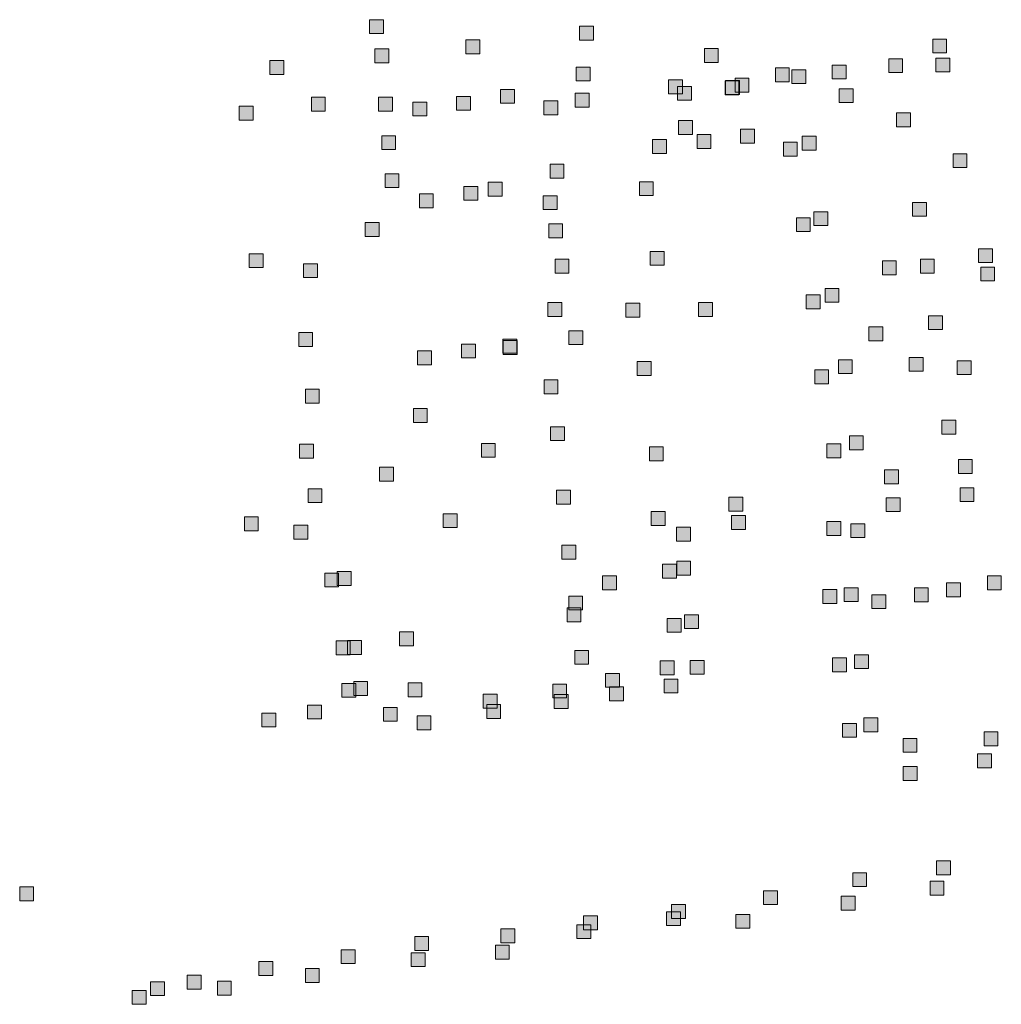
# Model space of a CAD drawing. Extents: x 97504 to 106860, y 464309 to 471560.
# Tile 27 of 53: x 102921 to 103204, y 468648 to 468932. Entities that reach past the tile are written whole.
import ezdxf

# ---------------------------------------------------------------- set-up
doc = ezdxf.new("R2010")
doc.units = 0
doc.layers.add('140 KOLKEN', color=44, linetype='Continuous', lineweight=20, true_color=0xc04000)

msp = doc.modelspace()

# ---------------------------------------------------------------- hatches: boundary and pattern name
at = {"layer": '140 KOLKEN', "true_color": 0xc04000}
for points in [[(103021.72, 468927.79), (103021.72, 468931.79), (103025.72, 468931.79), (103025.72, 468927.79)], [(103082.2, 468925.89), (103082.2, 468929.89), (103086.2, 468929.89), (103086.2, 468925.89)], [(103049.48, 468922), (103049.48, 468926), (103053.48, 468926), (103053.48, 468922)], [(103183.91, 468922.21), (103183.91, 468926.21), (103187.91, 468926.21), (103187.91, 468922.21)], [(103023.29, 468919.39), (103023.29, 468923.39), (103027.29, 468923.39), (103027.29, 468919.39)], [(103118.16, 468919.49), (103118.16, 468923.49), (103122.16, 468923.49), (103122.16, 468919.49)], [(102993.04, 468916.01), (102993.04, 468920.01), (102997.04, 468920.01), (102997.04, 468916.01)], [(103154.96, 468914.73), (103154.96, 468918.73), (103158.96, 468918.73), (103158.96, 468914.73)], [(103171.25, 468916.56), (103171.25, 468920.56), (103175.25, 468920.56), (103175.25, 468916.56)], [(103184.85, 468916.74), (103184.85, 468920.74), (103188.85, 468920.74), (103188.85, 468916.74)], [(103081.23, 468914.17), (103081.23, 468918.17), (103085.23, 468918.17), (103085.23, 468914.17)], [(103138.62, 468913.9), (103138.62, 468917.9), (103142.62, 468917.9), (103142.62, 468913.9)], [(103143.33, 468913.4), (103143.33, 468917.4), (103147.33, 468917.4), (103147.33, 468913.4)], [(103107.85, 468910.44), (103107.85, 468914.44), (103111.85, 468914.44), (103111.85, 468910.44)], [(103124.1, 468910.17), (103124.1, 468914.17), (103128.1, 468914.17), (103128.1, 468910.17)], [(103124.29, 468910.27), (103124.29, 468914.27), (103128.29, 468914.27), (103128.29, 468910.27)], [(103126.99, 468910.95), (103126.99, 468914.95), (103130.99, 468914.95), (103130.99, 468910.95)], [(103059.45, 468907.72), (103059.45, 468911.72), (103063.45, 468911.72), (103063.45, 468907.72)], [(103080.98, 468906.65), (103080.98, 468910.65), (103084.98, 468910.65), (103084.98, 468906.65)], [(103110.46, 468908.59), (103110.46, 468912.59), (103114.46, 468912.59), (103114.46, 468908.59)], [(103157.01, 468907.92), (103157.01, 468911.92), (103161.01, 468911.92), (103161.01, 468907.92)], [(103005.01, 468905.47), (103005.01, 468909.47), (103009.01, 468909.47), (103009.01, 468905.47)], [(103024.35, 468905.49), (103024.35, 468909.49), (103028.35, 468909.49), (103028.35, 468905.49)], [(103034.2, 468904.09), (103034.2, 468908.09), (103038.2, 468908.09), (103038.2, 468904.09)], [(103046.82, 468905.72), (103046.82, 468909.72), (103050.82, 468909.72), (103050.82, 468905.72)], [(103071.95, 468904.39), (103071.95, 468908.39), (103075.95, 468908.39), (103075.95, 468904.39)], [(102984.21, 468902.9), (102984.21, 468906.9), (102988.21, 468906.9), (102988.21, 468902.9)], [(103173.48, 468900.96), (103173.48, 468904.96), (103177.48, 468904.96), (103177.48, 468900.96)], [(103110.73, 468898.74), (103110.73, 468902.74), (103114.73, 468902.74), (103114.73, 468898.74)], [(103116.04, 468894.73), (103116.04, 468898.73), (103120.04, 468898.73), (103120.04, 468894.73)], [(103128.55, 468896.29), (103128.55, 468900.29), (103132.55, 468900.29), (103132.55, 468896.29)], [(103025.24, 468894.38), (103025.24, 468898.38), (103029.24, 468898.38), (103029.24, 468894.38)], [(103103.23, 468893.3), (103103.23, 468897.3), (103107.23, 468897.3), (103107.23, 468893.3)], [(103140.92, 468892.51), (103140.92, 468896.51), (103144.92, 468896.51), (103144.92, 468892.51)], [(103146.34, 468894.23), (103146.34, 468898.23), (103150.34, 468898.23), (103150.34, 468894.23)], [(103189.76, 468889.2), (103189.76, 468893.2), (103193.76, 468893.2), (103193.76, 468889.2)], [(103073.72, 468886.19), (103073.72, 468890.19), (103077.72, 468890.19), (103077.72, 468886.19)], [(103026.22, 468883.44), (103026.22, 468887.44), (103030.22, 468887.44), (103030.22, 468883.44)], [(103055.94, 468881.02), (103055.94, 468885.02), (103059.94, 468885.02), (103059.94, 468881.02)], [(103099.45, 468881.15), (103099.45, 468885.15), (103103.45, 468885.15), (103103.45, 468881.15)], [(103036.1, 468877.66), (103036.1, 468881.66), (103040.1, 468881.66), (103040.1, 468877.66)], [(103048.92, 468879.79), (103048.92, 468883.79), (103052.92, 468883.79), (103052.92, 468879.79)], [(103071.73, 468877.11), (103071.73, 468881.11), (103075.73, 468881.11), (103075.73, 468877.11)], [(103178.13, 468875.21), (103178.13, 468879.21), (103182.13, 468879.21), (103182.13, 468875.21)], [(103149.67, 468872.5), (103149.67, 468876.5), (103153.67, 468876.5), (103153.67, 468872.5)], [(103020.53, 468869.41), (103020.53, 468873.41), (103024.53, 468873.41), (103024.53, 468869.41)], [(103144.66, 468870.77), (103144.66, 468874.77), (103148.66, 468874.77), (103148.66, 468870.77)], [(103073.34, 468869.01), (103073.34, 468873.01), (103077.34, 468873.01), (103077.34, 468869.01)], [(103102.54, 468861.09), (103102.54, 468865.09), (103106.54, 468865.09), (103106.54, 468861.09)], [(103197.13, 468861.87), (103197.13, 468865.87), (103201.13, 468865.87), (103201.13, 468861.87)], [(102987.13, 468860.43), (102987.13, 468864.43), (102991.13, 468864.43), (102991.13, 468860.43)], [(103075.17, 468858.84), (103075.17, 468862.84), (103079.17, 468862.84), (103079.17, 468858.84)], [(103169.41, 468858.39), (103169.41, 468862.39), (103173.41, 468862.39), (103173.41, 468858.39)], [(103180.36, 468858.83), (103180.36, 468862.83), (103184.36, 468862.83), (103184.36, 468858.83)], [(103002.74, 468857.53), (103002.74, 468861.53), (103006.74, 468861.53), (103006.74, 468857.53)], [(103197.74, 468856.57), (103197.74, 468860.57), (103201.74, 468860.57), (103201.74, 468856.57)], [(103152.92, 468850.44), (103152.92, 468854.44), (103156.92, 468854.44), (103156.92, 468850.44)], [(103147.5, 468848.6), (103147.5, 468852.6), (103151.5, 468852.6), (103151.5, 468848.6)], [(103073.12, 468846.36), (103073.12, 468850.36), (103077.12, 468850.36), (103077.12, 468846.36)], [(103095.54, 468846.19), (103095.54, 468850.19), (103099.54, 468850.19), (103099.54, 468846.19)], [(103116.5, 468846.36), (103116.5, 468850.36), (103120.5, 468850.36), (103120.5, 468846.36)], [(103182.72, 468842.56), (103182.72, 468846.56), (103186.72, 468846.56), (103186.72, 468842.56)], [(103079.13, 468838.24), (103079.13, 468842.24), (103083.13, 468842.24), (103083.13, 468838.24)], [(103165.5, 468839.37), (103165.5, 468843.37), (103169.5, 468843.37), (103169.5, 468839.37)], [(103001.35, 468837.73), (103001.35, 468841.73), (103005.35, 468841.73), (103005.35, 468837.73)], [(103060.17, 468835.79), (103060.17, 468839.79), (103064.17, 468839.79), (103064.17, 468835.79)], [(103060.25, 468835.44), (103060.25, 468839.44), (103064.25, 468839.44), (103064.25, 468835.44)], [(103035.56, 468832.47), (103035.56, 468836.47), (103039.56, 468836.47), (103039.56, 468832.47)], [(103048.26, 468834.43), (103048.26, 468838.43), (103052.26, 468838.43), (103052.26, 468834.43)], [(103156.74, 468829.92), (103156.74, 468833.92), (103160.74, 468833.92), (103160.74, 468829.92)], [(103177.16, 468830.59), (103177.16, 468834.59), (103181.16, 468834.59), (103181.16, 468830.59)], [(103190.96, 468829.63), (103190.96, 468833.63), (103194.96, 468833.63), (103194.96, 468829.63)], [(103098.8, 468829.35), (103098.8, 468833.35), (103102.8, 468833.35), (103102.8, 468829.35)], [(103149.94, 468826.99), (103149.94, 468830.99), (103153.94, 468830.99), (103153.94, 468826.99)], [(103072.01, 468824.11), (103072.01, 468828.11), (103076.01, 468828.11), (103076.01, 468824.11)], [(103003.27, 468821.42), (103003.27, 468825.42), (103007.27, 468825.42), (103007.27, 468821.42)], [(103034.38, 468815.87), (103034.38, 468819.87), (103038.38, 468819.87), (103038.38, 468815.87)], [(103186.52, 468812.52), (103186.52, 468816.52), (103190.52, 468816.52), (103190.52, 468812.52)], [(103073.9, 468810.61), (103073.9, 468814.61), (103077.9, 468814.61), (103077.9, 468810.61)], [(103159.93, 468807.97), (103159.93, 468811.97), (103163.93, 468811.97), (103163.93, 468807.97)], [(103001.61, 468805.59), (103001.61, 468809.59), (103005.61, 468809.59), (103005.61, 468805.59)], [(103053.96, 468805.83), (103053.96, 468809.83), (103057.96, 468809.83), (103057.96, 468805.83)], [(103102.33, 468804.84), (103102.33, 468808.84), (103106.33, 468808.84), (103106.33, 468804.84)], [(103153.41, 468805.7), (103153.41, 468809.7), (103157.41, 468809.7), (103157.41, 468805.7)], [(103191.31, 468801.19), (103191.31, 468805.19), (103195.31, 468805.19), (103195.31, 468801.19)], [(103024.65, 468798.99), (103024.65, 468802.99), (103028.65, 468802.99), (103028.65, 468798.99)], [(103170.01, 468798.18), (103170.01, 468802.18), (103174.01, 468802.18), (103174.01, 468798.18)], [(103004.04, 468792.76), (103004.04, 468796.76), (103008.04, 468796.76), (103008.04, 468792.76)], [(103191.77, 468793.06), (103191.77, 468797.06), (103195.77, 468797.06), (103195.77, 468793.06)], [(103075.61, 468792.31), (103075.61, 468796.31), (103079.61, 468796.31), (103079.61, 468792.31)], [(103125.22, 468790.31), (103125.22, 468794.31), (103129.22, 468794.31), (103129.22, 468790.31)], [(103170.55, 468790.17), (103170.55, 468794.17), (103174.55, 468794.17), (103174.55, 468790.17)], [(102985.7, 468784.65), (102985.7, 468788.65), (102989.7, 468788.65), (102989.7, 468784.65)], [(103042.97, 468785.56), (103042.97, 468789.56), (103046.97, 468789.56), (103046.97, 468785.56)], [(103102.83, 468786.2), (103102.83, 468790.2), (103106.83, 468790.2), (103106.83, 468786.2)], [(103125.99, 468785.07), (103125.99, 468789.07), (103129.99, 468789.07), (103129.99, 468785.07)], [(102999.97, 468782.27), (102999.97, 468786.27), (103003.97, 468786.27), (103003.97, 468782.27)], [(103110.16, 468781.67), (103110.16, 468785.67), (103114.16, 468785.67), (103114.16, 468781.67)], [(103153.45, 468783.34), (103153.45, 468787.34), (103157.45, 468787.34), (103157.45, 468783.34)], [(103160.35, 468782.71), (103160.35, 468786.71), (103164.35, 468786.71), (103164.35, 468782.71)], [(103077.16, 468776.52), (103077.16, 468780.52), (103081.16, 468780.52), (103081.16, 468776.52)], [(103106.09, 468771.03), (103106.09, 468775.03), (103110.09, 468775.03), (103110.09, 468771.03)], [(103110.2, 468771.88), (103110.2, 468775.88), (103114.2, 468775.88), (103114.2, 468771.88)], [(103008.85, 468768.49), (103008.85, 468772.49), (103012.85, 468772.49), (103012.85, 468768.49)], [(103012.47, 468768.9), (103012.47, 468772.9), (103016.47, 468772.9), (103016.47, 468768.9)], [(103088.87, 468767.68), (103088.87, 468771.68), (103092.87, 468771.68), (103092.87, 468767.68)], [(103199.66, 468767.7), (103199.66, 468771.7), (103203.66, 468771.7), (103203.66, 468767.7)], [(103158.45, 468764.26), (103158.45, 468768.26), (103162.45, 468768.26), (103162.45, 468764.26)], [(103178.63, 468764.2), (103178.63, 468768.2), (103182.63, 468768.2), (103182.63, 468764.2)], [(103187.92, 468765.67), (103187.92, 468769.67), (103191.92, 468769.67), (103191.92, 468765.67)], [(103079.11, 468761.87), (103079.11, 468765.87), (103083.11, 468765.87), (103083.11, 468761.87)], [(103152.29, 468763.76), (103152.29, 468767.76), (103156.29, 468767.76), (103156.29, 468763.76)], [(103166.41, 468762.25), (103166.41, 468766.25), (103170.41, 468766.25), (103170.41, 468762.25)], [(103078.62, 468758.45), (103078.62, 468762.45), (103082.62, 468762.45), (103082.62, 468758.45)], [(103112.43, 468756.5), (103112.43, 468760.5), (103116.43, 468760.5), (103116.43, 468756.5)], [(103107.49, 468755.44), (103107.49, 468759.44), (103111.49, 468759.44), (103111.49, 468755.44)], [(103030.38, 468751.55), (103030.38, 468755.55), (103034.38, 468755.55), (103034.38, 468751.55)], [(103012.13, 468748.99), (103012.13, 468752.99), (103016.13, 468752.99), (103016.13, 468748.99)], [(103015.41, 468749.06), (103015.41, 468753.06), (103019.41, 468753.06), (103019.41, 468749.06)], [(103080.82, 468746.24), (103080.82, 468750.24), (103084.82, 468750.24), (103084.82, 468746.24)], [(103161.39, 468744.98), (103161.39, 468748.98), (103165.39, 468748.98), (103165.39, 468744.98)], [(103105.45, 468743.22), (103105.45, 468747.22), (103109.45, 468747.22), (103109.45, 468743.22)], [(103114.07, 468743.36), (103114.07, 468747.36), (103118.07, 468747.36), (103118.07, 468743.36)], [(103155.09, 468744.04), (103155.09, 468748.04), (103159.09, 468748.04), (103159.09, 468744.04)], [(103089.69, 468739.61), (103089.69, 468743.61), (103093.69, 468743.61), (103093.69, 468739.61)], [(103013.78, 468736.73), (103013.78, 468740.73), (103017.78, 468740.73), (103017.78, 468736.73)], [(103017.2, 468737.25), (103017.2, 468741.25), (103021.2, 468741.25), (103021.2, 468737.25)], [(103032.85, 468736.88), (103032.85, 468740.88), (103036.85, 468740.88), (103036.85, 468736.88)], [(103074.48, 468736.54), (103074.48, 468740.54), (103078.48, 468740.54), (103078.48, 468736.54)], [(103106.56, 468737.98), (103106.56, 468741.98), (103110.56, 468741.98), (103110.56, 468737.98)], [(103054.49, 468733.63), (103054.49, 468737.63), (103058.49, 468737.63), (103058.49, 468733.63)], [(103074.93, 468733.53), (103074.93, 468737.53), (103078.93, 468737.53), (103078.93, 468733.53)], [(103090.88, 468735.7), (103090.88, 468739.7), (103094.88, 468739.7), (103094.88, 468735.7)], [(103003.93, 468730.49), (103003.93, 468734.49), (103007.93, 468734.49), (103007.93, 468730.49)], [(103055.48, 468730.62), (103055.48, 468734.62), (103059.48, 468734.62), (103059.48, 468730.62)], [(102990.72, 468728.18), (102990.72, 468732.18), (102994.72, 468732.18), (102994.72, 468728.18)], [(103025.74, 468729.82), (103025.74, 468733.82), (103029.74, 468733.82), (103029.74, 468729.82)], [(103035.42, 468727.38), (103035.42, 468731.38), (103039.42, 468731.38), (103039.42, 468727.38)], [(103157.97, 468725.21), (103157.97, 468729.21), (103161.97, 468729.21), (103161.97, 468725.21)], [(103164.07, 468726.81), (103164.07, 468730.81), (103168.07, 468730.81), (103168.07, 468726.81)], [(103198.69, 468722.78), (103198.69, 468726.78), (103202.69, 468726.78), (103202.69, 468722.78)], [(103175.36, 468720.91), (103175.36, 468724.91), (103179.36, 468724.91), (103179.36, 468720.91)], [(103196.85, 468716.45), (103196.85, 468720.45), (103200.85, 468720.45), (103200.85, 468716.45)], [(103175.41, 468712.78), (103175.41, 468716.78), (103179.41, 468716.78), (103179.41, 468712.78)], [(103185.04, 468685.65), (103185.04, 468689.65), (103189.04, 468689.65), (103189.04, 468685.65)], [(103160.87, 468682.22), (103160.87, 468686.22), (103164.87, 468686.22), (103164.87, 468682.22)], [(103183.13, 468679.77), (103183.13, 468683.77), (103187.13, 468683.77), (103187.13, 468679.77)], [(102921.01, 468678.17), (102921.01, 468682.17), (102925.01, 468682.17), (102925.01, 468678.17)], [(103135.18, 468677.04), (103135.18, 468681.04), (103139.18, 468681.04), (103139.18, 468677.04)], [(103157.59, 468675.47), (103157.59, 468679.47), (103161.59, 468679.47), (103161.59, 468675.47)], [(103107.29, 468670.99), (103107.29, 468674.99), (103111.29, 468674.99), (103111.29, 468670.99)], [(103108.68, 468673.09), (103108.68, 468677.09), (103112.68, 468677.09), (103112.68, 468673.09)], [(103083.35, 468669.79), (103083.35, 468673.79), (103087.35, 468673.79), (103087.35, 468669.79)], [(103127.25, 468670.23), (103127.25, 468674.23), (103131.25, 468674.23), (103131.25, 468670.23)], [(103059.59, 468666.04), (103059.59, 468670.04), (103063.59, 468670.04), (103063.59, 468666.04)], [(103081.48, 468667.26), (103081.48, 468671.26), (103085.48, 468671.26), (103085.48, 468667.26)], [(103034.75, 468663.85), (103034.75, 468667.85), (103038.75, 468667.85), (103038.75, 468663.85)], [(103013.59, 468660.07), (103013.59, 468664.07), (103017.59, 468664.07), (103017.59, 468660.07)], [(103057.97, 468661.38), (103057.97, 468665.38), (103061.97, 468665.38), (103061.97, 468661.38)], [(102989.9, 468656.64), (102989.9, 468660.64), (102993.9, 468660.64), (102993.9, 468656.64)], [(103033.75, 468659.19), (103033.75, 468663.19), (103037.75, 468663.19), (103037.75, 468659.19)], [(103003.28, 468654.61), (103003.28, 468658.61), (103007.28, 468658.61), (103007.28, 468654.61)], [(102958.66, 468650.85), (102958.66, 468654.85), (102962.66, 468654.85), (102962.66, 468650.85)], [(102969.28, 468652.74), (102969.28, 468656.74), (102973.28, 468656.74), (102973.28, 468652.74)], [(102977.94, 468650.98), (102977.94, 468654.98), (102981.94, 468654.98), (102981.94, 468650.98)], [(102953.44, 468648.35), (102953.44, 468652.35), (102957.44, 468652.35), (102957.44, 468648.35)]]:
    msp.add_hatch(color=44, dxfattribs=at).paths.add_polyline_path(points)

# ---------------------------------------------------------------- linework, layer by layer
at = {"layer": '140 KOLKEN', "color": 11, "true_color": 0xff8080}
for points in [[(103021.72, 468927.79), (103021.72, 468931.79), (103025.72, 468931.79), (103025.72, 468927.79)], [(103082.2, 468925.89), (103082.2, 468929.89), (103086.2, 468929.89), (103086.2, 468925.89)], [(103049.48, 468922), (103049.48, 468926), (103053.48, 468926), (103053.48, 468922)], [(103183.91, 468922.21), (103183.91, 468926.21), (103187.91, 468926.21), (103187.91, 468922.21)], [(103023.29, 468919.39), (103023.29, 468923.39), (103027.29, 468923.39), (103027.29, 468919.39)], [(103118.16, 468919.49), (103118.16, 468923.49), (103122.16, 468923.49), (103122.16, 468919.49)], [(102993.04, 468916.01), (102993.04, 468920.01), (102997.04, 468920.01), (102997.04, 468916.01)], [(103154.96, 468914.73), (103154.96, 468918.73), (103158.96, 468918.73), (103158.96, 468914.73)], [(103171.25, 468916.56), (103171.25, 468920.56), (103175.25, 468920.56), (103175.25, 468916.56)], [(103184.85, 468916.74), (103184.85, 468920.74), (103188.85, 468920.74), (103188.85, 468916.74)], [(103081.23, 468914.17), (103081.23, 468918.17), (103085.23, 468918.17), (103085.23, 468914.17)], [(103138.62, 468913.9), (103138.62, 468917.9), (103142.62, 468917.9), (103142.62, 468913.9)], [(103143.33, 468913.4), (103143.33, 468917.4), (103147.33, 468917.4), (103147.33, 468913.4)], [(103107.85, 468910.44), (103107.85, 468914.44), (103111.85, 468914.44), (103111.85, 468910.44)], [(103124.1, 468910.17), (103124.1, 468914.17), (103128.1, 468914.17), (103128.1, 468910.17)], [(103124.29, 468910.27), (103124.29, 468914.27), (103128.29, 468914.27), (103128.29, 468910.27)], [(103126.99, 468910.95), (103126.99, 468914.95), (103130.99, 468914.95), (103130.99, 468910.95)], [(103059.45, 468907.72), (103059.45, 468911.72), (103063.45, 468911.72), (103063.45, 468907.72)], [(103080.98, 468906.65), (103080.98, 468910.65), (103084.98, 468910.65), (103084.98, 468906.65)], [(103110.46, 468908.59), (103110.46, 468912.59), (103114.46, 468912.59), (103114.46, 468908.59)], [(103157.01, 468907.92), (103157.01, 468911.92), (103161.01, 468911.92), (103161.01, 468907.92)], [(103005.01, 468905.47), (103005.01, 468909.47), (103009.01, 468909.47), (103009.01, 468905.47)], [(103024.35, 468905.49), (103024.35, 468909.49), (103028.35, 468909.49), (103028.35, 468905.49)], [(103034.2, 468904.09), (103034.2, 468908.09), (103038.2, 468908.09), (103038.2, 468904.09)], [(103046.82, 468905.72), (103046.82, 468909.72), (103050.82, 468909.72), (103050.82, 468905.72)], [(103071.95, 468904.39), (103071.95, 468908.39), (103075.95, 468908.39), (103075.95, 468904.39)], [(102984.21, 468902.9), (102984.21, 468906.9), (102988.21, 468906.9), (102988.21, 468902.9)], [(103173.48, 468900.96), (103173.48, 468904.96), (103177.48, 468904.96), (103177.48, 468900.96)], [(103110.73, 468898.74), (103110.73, 468902.74), (103114.73, 468902.74), (103114.73, 468898.74)], [(103116.04, 468894.73), (103116.04, 468898.73), (103120.04, 468898.73), (103120.04, 468894.73)], [(103128.55, 468896.29), (103128.55, 468900.29), (103132.55, 468900.29), (103132.55, 468896.29)], [(103025.24, 468894.38), (103025.24, 468898.38), (103029.24, 468898.38), (103029.24, 468894.38)], [(103103.23, 468893.3), (103103.23, 468897.3), (103107.23, 468897.3), (103107.23, 468893.3)], [(103140.92, 468892.51), (103140.92, 468896.51), (103144.92, 468896.51), (103144.92, 468892.51)], [(103146.34, 468894.23), (103146.34, 468898.23), (103150.34, 468898.23), (103150.34, 468894.23)], [(103189.76, 468889.2), (103189.76, 468893.2), (103193.76, 468893.2), (103193.76, 468889.2)], [(103073.72, 468886.19), (103073.72, 468890.19), (103077.72, 468890.19), (103077.72, 468886.19)], [(103026.22, 468883.44), (103026.22, 468887.44), (103030.22, 468887.44), (103030.22, 468883.44)], [(103055.94, 468881.02), (103055.94, 468885.02), (103059.94, 468885.02), (103059.94, 468881.02)], [(103099.45, 468881.15), (103099.45, 468885.15), (103103.45, 468885.15), (103103.45, 468881.15)], [(103036.1, 468877.66), (103036.1, 468881.66), (103040.1, 468881.66), (103040.1, 468877.66)], [(103048.92, 468879.79), (103048.92, 468883.79), (103052.92, 468883.79), (103052.92, 468879.79)], [(103071.73, 468877.11), (103071.73, 468881.11), (103075.73, 468881.11), (103075.73, 468877.11)], [(103178.13, 468875.21), (103178.13, 468879.21), (103182.13, 468879.21), (103182.13, 468875.21)], [(103149.67, 468872.5), (103149.67, 468876.5), (103153.67, 468876.5), (103153.67, 468872.5)], [(103020.53, 468869.41), (103020.53, 468873.41), (103024.53, 468873.41), (103024.53, 468869.41)], [(103144.66, 468870.77), (103144.66, 468874.77), (103148.66, 468874.77), (103148.66, 468870.77)], [(103073.34, 468869.01), (103073.34, 468873.01), (103077.34, 468873.01), (103077.34, 468869.01)], [(103102.54, 468861.09), (103102.54, 468865.09), (103106.54, 468865.09), (103106.54, 468861.09)], [(103197.13, 468861.87), (103197.13, 468865.87), (103201.13, 468865.87), (103201.13, 468861.87)], [(102987.13, 468860.43), (102987.13, 468864.43), (102991.13, 468864.43), (102991.13, 468860.43)], [(103075.17, 468858.84), (103075.17, 468862.84), (103079.17, 468862.84), (103079.17, 468858.84)], [(103169.41, 468858.39), (103169.41, 468862.39), (103173.41, 468862.39), (103173.41, 468858.39)], [(103180.36, 468858.83), (103180.36, 468862.83), (103184.36, 468862.83), (103184.36, 468858.83)], [(103002.74, 468857.53), (103002.74, 468861.53), (103006.74, 468861.53), (103006.74, 468857.53)], [(103197.74, 468856.57), (103197.74, 468860.57), (103201.74, 468860.57), (103201.74, 468856.57)], [(103152.92, 468850.44), (103152.92, 468854.44), (103156.92, 468854.44), (103156.92, 468850.44)], [(103147.5, 468848.6), (103147.5, 468852.6), (103151.5, 468852.6), (103151.5, 468848.6)], [(103073.12, 468846.36), (103073.12, 468850.36), (103077.12, 468850.36), (103077.12, 468846.36)], [(103095.54, 468846.19), (103095.54, 468850.19), (103099.54, 468850.19), (103099.54, 468846.19)], [(103116.5, 468846.36), (103116.5, 468850.36), (103120.5, 468850.36), (103120.5, 468846.36)], [(103182.72, 468842.56), (103182.72, 468846.56), (103186.72, 468846.56), (103186.72, 468842.56)], [(103079.13, 468838.24), (103079.13, 468842.24), (103083.13, 468842.24), (103083.13, 468838.24)], [(103165.5, 468839.37), (103165.5, 468843.37), (103169.5, 468843.37), (103169.5, 468839.37)], [(103001.35, 468837.73), (103001.35, 468841.73), (103005.35, 468841.73), (103005.35, 468837.73)], [(103060.17, 468835.79), (103060.17, 468839.79), (103064.17, 468839.79), (103064.17, 468835.79)], [(103060.25, 468835.44), (103060.25, 468839.44), (103064.25, 468839.44), (103064.25, 468835.44)], [(103035.56, 468832.47), (103035.56, 468836.47), (103039.56, 468836.47), (103039.56, 468832.47)], [(103048.26, 468834.43), (103048.26, 468838.43), (103052.26, 468838.43), (103052.26, 468834.43)], [(103156.74, 468829.92), (103156.74, 468833.92), (103160.74, 468833.92), (103160.74, 468829.92)], [(103177.16, 468830.59), (103177.16, 468834.59), (103181.16, 468834.59), (103181.16, 468830.59)], [(103190.96, 468829.63), (103190.96, 468833.63), (103194.96, 468833.63), (103194.96, 468829.63)], [(103098.8, 468829.35), (103098.8, 468833.35), (103102.8, 468833.35), (103102.8, 468829.35)], [(103149.94, 468826.99), (103149.94, 468830.99), (103153.94, 468830.99), (103153.94, 468826.99)], [(103072.01, 468824.11), (103072.01, 468828.11), (103076.01, 468828.11), (103076.01, 468824.11)], [(103003.27, 468821.42), (103003.27, 468825.42), (103007.27, 468825.42), (103007.27, 468821.42)], [(103034.38, 468815.87), (103034.38, 468819.87), (103038.38, 468819.87), (103038.38, 468815.87)], [(103186.52, 468812.52), (103186.52, 468816.52), (103190.52, 468816.52), (103190.52, 468812.52)], [(103073.9, 468810.61), (103073.9, 468814.61), (103077.9, 468814.61), (103077.9, 468810.61)], [(103159.93, 468807.97), (103159.93, 468811.97), (103163.93, 468811.97), (103163.93, 468807.97)], [(103001.61, 468805.59), (103001.61, 468809.59), (103005.61, 468809.59), (103005.61, 468805.59)], [(103053.96, 468805.83), (103053.96, 468809.83), (103057.96, 468809.83), (103057.96, 468805.83)], [(103102.33, 468804.84), (103102.33, 468808.84), (103106.33, 468808.84), (103106.33, 468804.84)], [(103153.41, 468805.7), (103153.41, 468809.7), (103157.41, 468809.7), (103157.41, 468805.7)], [(103191.31, 468801.19), (103191.31, 468805.19), (103195.31, 468805.19), (103195.31, 468801.19)], [(103024.65, 468798.99), (103024.65, 468802.99), (103028.65, 468802.99), (103028.65, 468798.99)], [(103170.01, 468798.18), (103170.01, 468802.18), (103174.01, 468802.18), (103174.01, 468798.18)], [(103004.04, 468792.76), (103004.04, 468796.76), (103008.04, 468796.76), (103008.04, 468792.76)], [(103191.77, 468793.06), (103191.77, 468797.06), (103195.77, 468797.06), (103195.77, 468793.06)], [(103075.61, 468792.31), (103075.61, 468796.31), (103079.61, 468796.31), (103079.61, 468792.31)], [(103125.22, 468790.31), (103125.22, 468794.31), (103129.22, 468794.31), (103129.22, 468790.31)], [(103170.55, 468790.17), (103170.55, 468794.17), (103174.55, 468794.17), (103174.55, 468790.17)], [(102985.7, 468784.65), (102985.7, 468788.65), (102989.7, 468788.65), (102989.7, 468784.65)], [(103042.97, 468785.56), (103042.97, 468789.56), (103046.97, 468789.56), (103046.97, 468785.56)], [(103102.83, 468786.2), (103102.83, 468790.2), (103106.83, 468790.2), (103106.83, 468786.2)], [(103125.99, 468785.07), (103125.99, 468789.07), (103129.99, 468789.07), (103129.99, 468785.07)], [(102999.97, 468782.27), (102999.97, 468786.27), (103003.97, 468786.27), (103003.97, 468782.27)], [(103110.16, 468781.67), (103110.16, 468785.67), (103114.16, 468785.67), (103114.16, 468781.67)], [(103153.45, 468783.34), (103153.45, 468787.34), (103157.45, 468787.34), (103157.45, 468783.34)], [(103160.35, 468782.71), (103160.35, 468786.71), (103164.35, 468786.71), (103164.35, 468782.71)], [(103077.16, 468776.52), (103077.16, 468780.52), (103081.16, 468780.52), (103081.16, 468776.52)], [(103106.09, 468771.03), (103106.09, 468775.03), (103110.09, 468775.03), (103110.09, 468771.03)], [(103110.2, 468771.88), (103110.2, 468775.88), (103114.2, 468775.88), (103114.2, 468771.88)], [(103008.85, 468768.49), (103008.85, 468772.49), (103012.85, 468772.49), (103012.85, 468768.49)], [(103012.47, 468768.9), (103012.47, 468772.9), (103016.47, 468772.9), (103016.47, 468768.9)], [(103088.87, 468767.68), (103088.87, 468771.68), (103092.87, 468771.68), (103092.87, 468767.68)], [(103199.66, 468767.7), (103199.66, 468771.7), (103203.66, 468771.7), (103203.66, 468767.7)], [(103158.45, 468764.26), (103158.45, 468768.26), (103162.45, 468768.26), (103162.45, 468764.26)], [(103178.63, 468764.2), (103178.63, 468768.2), (103182.63, 468768.2), (103182.63, 468764.2)], [(103187.92, 468765.67), (103187.92, 468769.67), (103191.92, 468769.67), (103191.92, 468765.67)], [(103079.11, 468761.87), (103079.11, 468765.87), (103083.11, 468765.87), (103083.11, 468761.87)], [(103152.29, 468763.76), (103152.29, 468767.76), (103156.29, 468767.76), (103156.29, 468763.76)], [(103166.41, 468762.25), (103166.41, 468766.25), (103170.41, 468766.25), (103170.41, 468762.25)], [(103078.62, 468758.45), (103078.62, 468762.45), (103082.62, 468762.45), (103082.62, 468758.45)], [(103112.43, 468756.5), (103112.43, 468760.5), (103116.43, 468760.5), (103116.43, 468756.5)], [(103107.49, 468755.44), (103107.49, 468759.44), (103111.49, 468759.44), (103111.49, 468755.44)], [(103030.38, 468751.55), (103030.38, 468755.55), (103034.38, 468755.55), (103034.38, 468751.55)], [(103012.13, 468748.99), (103012.13, 468752.99), (103016.13, 468752.99), (103016.13, 468748.99)], [(103015.41, 468749.06), (103015.41, 468753.06), (103019.41, 468753.06), (103019.41, 468749.06)], [(103080.82, 468746.24), (103080.82, 468750.24), (103084.82, 468750.24), (103084.82, 468746.24)], [(103161.39, 468744.98), (103161.39, 468748.98), (103165.39, 468748.98), (103165.39, 468744.98)], [(103105.45, 468743.22), (103105.45, 468747.22), (103109.45, 468747.22), (103109.45, 468743.22)], [(103114.07, 468743.36), (103114.07, 468747.36), (103118.07, 468747.36), (103118.07, 468743.36)], [(103155.09, 468744.04), (103155.09, 468748.04), (103159.09, 468748.04), (103159.09, 468744.04)], [(103089.69, 468739.61), (103089.69, 468743.61), (103093.69, 468743.61), (103093.69, 468739.61)], [(103013.78, 468736.73), (103013.78, 468740.73), (103017.78, 468740.73), (103017.78, 468736.73)], [(103017.2, 468737.25), (103017.2, 468741.25), (103021.2, 468741.25), (103021.2, 468737.25)], [(103032.85, 468736.88), (103032.85, 468740.88), (103036.85, 468740.88), (103036.85, 468736.88)], [(103074.48, 468736.54), (103074.48, 468740.54), (103078.48, 468740.54), (103078.48, 468736.54)], [(103106.56, 468737.98), (103106.56, 468741.98), (103110.56, 468741.98), (103110.56, 468737.98)], [(103054.49, 468733.63), (103054.49, 468737.63), (103058.49, 468737.63), (103058.49, 468733.63)], [(103074.93, 468733.53), (103074.93, 468737.53), (103078.93, 468737.53), (103078.93, 468733.53)], [(103090.88, 468735.7), (103090.88, 468739.7), (103094.88, 468739.7), (103094.88, 468735.7)], [(103003.93, 468730.49), (103003.93, 468734.49), (103007.93, 468734.49), (103007.93, 468730.49)], [(103055.48, 468730.62), (103055.48, 468734.62), (103059.48, 468734.62), (103059.48, 468730.62)], [(102990.72, 468728.18), (102990.72, 468732.18), (102994.72, 468732.18), (102994.72, 468728.18)], [(103025.74, 468729.82), (103025.74, 468733.82), (103029.74, 468733.82), (103029.74, 468729.82)], [(103035.42, 468727.38), (103035.42, 468731.38), (103039.42, 468731.38), (103039.42, 468727.38)], [(103157.97, 468725.21), (103157.97, 468729.21), (103161.97, 468729.21), (103161.97, 468725.21)], [(103164.07, 468726.81), (103164.07, 468730.81), (103168.07, 468730.81), (103168.07, 468726.81)], [(103198.69, 468722.78), (103198.69, 468726.78), (103202.69, 468726.78), (103202.69, 468722.78)], [(103175.36, 468720.91), (103175.36, 468724.91), (103179.36, 468724.91), (103179.36, 468720.91)], [(103196.85, 468716.45), (103196.85, 468720.45), (103200.85, 468720.45), (103200.85, 468716.45)], [(103175.41, 468712.78), (103175.41, 468716.78), (103179.41, 468716.78), (103179.41, 468712.78)], [(103185.04, 468685.65), (103185.04, 468689.65), (103189.04, 468689.65), (103189.04, 468685.65)], [(103160.87, 468682.22), (103160.87, 468686.22), (103164.87, 468686.22), (103164.87, 468682.22)], [(103183.13, 468679.77), (103183.13, 468683.77), (103187.13, 468683.77), (103187.13, 468679.77)], [(102921.01, 468678.17), (102921.01, 468682.17), (102925.01, 468682.17), (102925.01, 468678.17)], [(103135.18, 468677.04), (103135.18, 468681.04), (103139.18, 468681.04), (103139.18, 468677.04)], [(103157.59, 468675.47), (103157.59, 468679.47), (103161.59, 468679.47), (103161.59, 468675.47)], [(103107.29, 468670.99), (103107.29, 468674.99), (103111.29, 468674.99), (103111.29, 468670.99)], [(103108.68, 468673.09), (103108.68, 468677.09), (103112.68, 468677.09), (103112.68, 468673.09)], [(103083.35, 468669.79), (103083.35, 468673.79), (103087.35, 468673.79), (103087.35, 468669.79)], [(103127.25, 468670.23), (103127.25, 468674.23), (103131.25, 468674.23), (103131.25, 468670.23)], [(103059.59, 468666.04), (103059.59, 468670.04), (103063.59, 468670.04), (103063.59, 468666.04)], [(103081.48, 468667.26), (103081.48, 468671.26), (103085.48, 468671.26), (103085.48, 468667.26)], [(103034.75, 468663.85), (103034.75, 468667.85), (103038.75, 468667.85), (103038.75, 468663.85)], [(103013.59, 468660.07), (103013.59, 468664.07), (103017.59, 468664.07), (103017.59, 468660.07)], [(103057.97, 468661.38), (103057.97, 468665.38), (103061.97, 468665.38), (103061.97, 468661.38)], [(102989.9, 468656.64), (102989.9, 468660.64), (102993.9, 468660.64), (102993.9, 468656.64)], [(103033.75, 468659.19), (103033.75, 468663.19), (103037.75, 468663.19), (103037.75, 468659.19)], [(103003.28, 468654.61), (103003.28, 468658.61), (103007.28, 468658.61), (103007.28, 468654.61)], [(102958.66, 468650.85), (102958.66, 468654.85), (102962.66, 468654.85), (102962.66, 468650.85)], [(102969.28, 468652.74), (102969.28, 468656.74), (102973.28, 468656.74), (102973.28, 468652.74)], [(102977.94, 468650.98), (102977.94, 468654.98), (102981.94, 468654.98), (102981.94, 468650.98)], [(102953.44, 468648.35), (102953.44, 468652.35), (102957.44, 468652.35), (102957.44, 468648.35)]]:
    msp.add_lwpolyline(points, close=True, dxfattribs=at)

doc.saveas('drawing.dxf')
